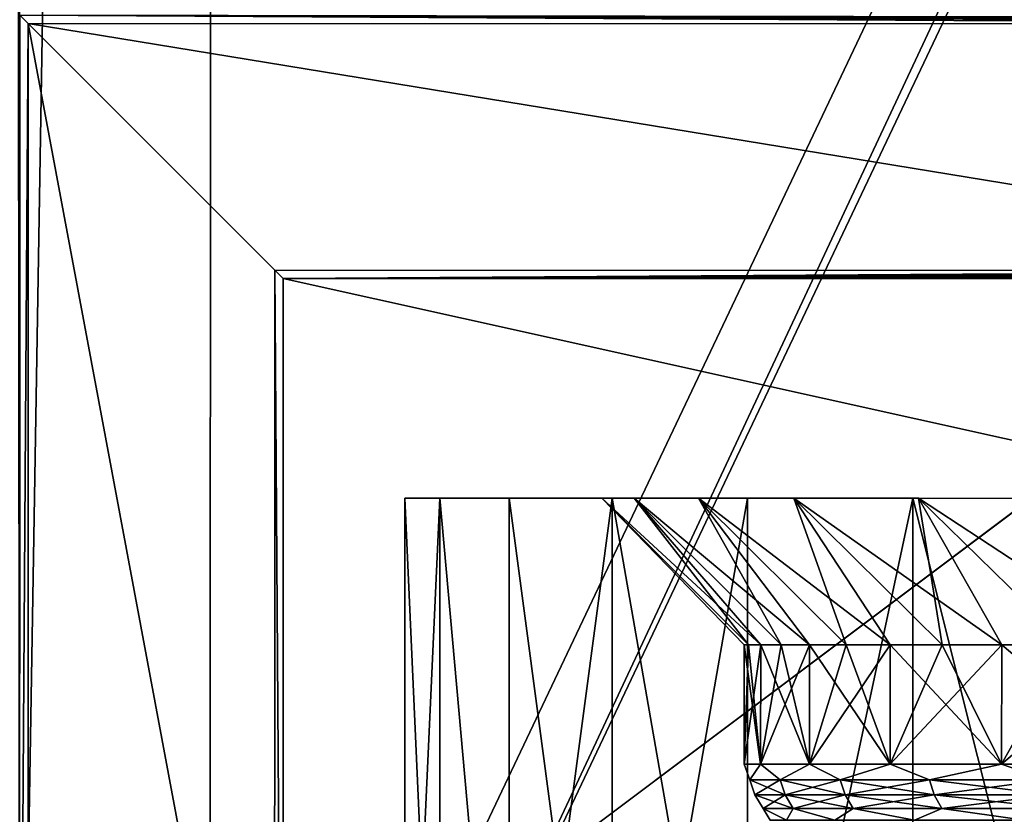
# Model space of a CAD drawing. Header units: metres. Extents: x -205 to 205, y -104 to 104.
# Tile 153 of 256: x -151.31 to -144.59, y -35.41 to -29.98. Entities that reach past the tile are written whole.
import ezdxf

# ---------------------------------------------------------------- set-up
doc = ezdxf.new("R2010")
doc.units = ezdxf.units.M
doc.layers.add('solid_01_2-CONSUMER_EHM_BOX_SW0001', color=7, linetype='CONTINUOUS')

msp = doc.modelspace()

# ---------------------------------------------------------------- linework, layer by layer
at = {"layer": 'solid_01_2-CONSUMER_EHM_BOX_SW0001'}
for points in [[(-200.010849, -74.958488), (-200.010773, 75.041512), (-0.010778, 75.04142)], [(-0.010849, -74.95858), (-200.010849, -74.958488), (-0.010778, 75.04142)], [(-161.558655, 40.648964, 63.099998), (-151.302917, 40.647495, 63.099998), (-161.570435, -40.546978, 63.099998)], [(-151.302917, 40.647495, 63.099998), (-151.303085, 39.547829, 63.099998), (-161.570435, -40.546978, 63.099998)], [(-112.002922, 40.641869, 63.099998), (-150.011154, -40.548634, 63.099998), (-150.011002, -39.448967, 63.099998)], [(-112.002922, 40.641869, 63.099998), (-112.003082, 39.542202, 63.099998), (-150.011154, -40.548634, 63.099998)], [(-112.002922, 40.641869, 63.099998), (-150.011002, -39.448967, 63.099998), (-149.999695, 39.547642, 63.099998)], [(-161.570435, -40.546978, 63.099998), (-151.303085, 39.547829, 63.099998), (-151.314392, -39.44878, 63.099998)], [(-151.303085, 39.547829, 63.099998), (-149.999695, 39.547642, 63.099998), (-151.314392, -39.44878, 63.099998)], [(-149.999695, 39.547642, 63.099998), (-150.011002, -39.448967, 63.099998), (-151.314392, -39.44878, 63.099998)], [(-150.011154, -40.548634, 63.099998), (-112.003082, 39.542202, 63.099998), (-112.014389, -39.454407, 63.099998)], [(-173.512405, -37.4473, 108.5), (-88.501671, 37.540531, 108.5), (-173.501678, 37.5527, 108.5)], [(-173.512405, -37.4473, 108.5), (-88.512413, -37.459469, 108.5), (-88.501671, 37.540531, 108.5)], [(-151.32782, -25.69239, 6), (-151.312622, -38.950478, 6), (-151.31134, -29.950476, 6)], [(-151.253738, -30.008081, 12.6), (-151.31134, -29.950476, 6), (-151.312622, -38.950478, 6)], [(-151.253738, -30.008081, 12.6), (-140.943115, -30.009558, 12.6), (-151.31134, -29.950476, 6)], [(-139.499939, -30.000437, 11.531049), (-151.31134, -29.950476, 6), (-140.943115, -30.009558, 12.6)], [(-137.943497, -29.992853, 10.63655), (-151.31134, -29.950476, 6), (-139.499939, -30.000437, 11.531049)], [(-136.293365, -29.986904, 9.927757), (-151.31134, -29.950476, 6), (-137.943497, -29.992853, 10.63655)], [(-134.572327, -29.982672, 9.414596), (-151.31134, -29.950476, 6), (-136.293365, -29.986904, 9.927757)], [(-132.80423, -29.980215, 9.104041), (-151.31134, -29.950476, 6), (-134.572327, -29.982672, 9.414596)], [(-151.253738, -30.008081, 12.6), (-151.312622, -38.950478, 6), (-151.255035, -39.008083, 12.6)], [(-151.253738, -30.008081, 12.6), (-151.255035, -39.008083, 12.6), (-149.570236, -39.008324, 12.6)], [(-151.253738, -30.008081, 12.6), (-140.943359, -31.694363, 12.6), (-140.943115, -30.009558, 12.6)], [(-151.253738, -30.008081, 12.6), (-149.569183, -31.693129, 12.6), (-140.943359, -31.694363, 12.6)], [(-151.253738, -30.008081, 12.6), (-149.570236, -39.008324, 12.6), (-149.569183, -31.693129, 12.6)], [(-149.570236, -39.008324, 12.6), (-149.512772, -39.950733, 6), (-149.569183, -31.693129, 12.6)], [(-149.569183, -31.693129, 12.6), (-149.512772, -39.950733, 6), (-149.511597, -31.750734, 6)], [(-149.569183, -31.693129, 12.6), (-149.511597, -31.750734, 6), (-140.943359, -31.694363, 12.6)], [(-139.500183, -31.703899, 11.531049), (-140.943359, -31.694363, 12.6), (-149.511597, -31.750734, 6)], [(-137.943741, -31.711927, 10.63655), (-139.500183, -31.703899, 11.531049), (-149.511597, -31.750734, 6)], [(-136.29361, -31.718349, 9.927757), (-137.943741, -31.711927, 10.63655), (-149.511597, -31.750734, 6)], [(-134.572571, -31.723074, 9.414596), (-136.29361, -31.718349, 9.927757), (-149.511597, -31.750734, 6)], [(-132.804474, -31.726038, 9.104041), (-134.572571, -31.723074, 9.414596), (-149.511597, -31.750734, 6)], [(-132.804474, -31.726038, 9.104041), (-149.511597, -31.750734, 6), (-112.511597, -31.756031, 6)], [(-149.512772, -39.950733, 6), (-112.512764, -39.956032, 6), (-149.511597, -31.750734, 6)], [(-112.512764, -39.956032, 6), (-112.511597, -31.756031, 6), (-149.511597, -31.750734, 6)], [(-148.68187, -33.250854, 23.470827), (-148.682617, -38.535702, 23.470837), (-148.682617, -38.535702, 25.529163)], [(-148.68187, -33.250854, 23.470827), (-148.442871, -33.250889, 21.426279), (-148.682617, -38.535702, 23.470837)], [(-148.68187, -33.250854, 25.529173), (-148.682617, -38.535702, 25.529163), (-148.443665, -38.535736, 27.573572)], [(-148.68187, -33.250854, 25.529173), (-148.68187, -33.250854, 23.470827), (-148.682617, -38.535702, 25.529163)], [(-148.442871, -33.250889, 21.426279), (-148.443665, -38.535736, 21.426428), (-148.682617, -38.535702, 23.470837)], [(-148.442871, -33.250889, 27.573725), (-148.68187, -33.250854, 25.529173), (-148.443665, -38.535736, 27.573572)], [(-148.442871, -33.250889, 27.573725), (-148.442871, -33.250889, 21.426279), (-148.68187, -33.250854, 23.470827)], [(-148.442871, -33.250889, 27.573725), (-148.68187, -33.250854, 23.470827), (-148.68187, -33.250854, 25.529173)], [(-148.442871, -33.250889, 21.426279), (-147.968979, -38.535805, 19.423582), (-148.443665, -38.535736, 21.426428)], [(-148.442871, -33.250889, 27.573725), (-148.443665, -38.535736, 27.573572), (-147.968979, -38.535805, 29.576418)], [(-148.442871, -33.250889, 21.426279), (-147.96817, -33.250954, 19.423418), (-147.968979, -38.535805, 19.423582)], [(-147.96817, -33.250954, 29.576588), (-148.442871, -33.250889, 27.573725), (-147.968979, -38.535805, 29.576418)], [(-147.96817, -33.250954, 29.576588), (-147.96817, -33.250954, 19.423418), (-148.442871, -33.250889, 21.426279)], [(-147.96817, -33.250954, 29.576588), (-148.442871, -33.250889, 21.426279), (-148.442871, -33.250889, 27.573725)], [(-147.96817, -33.250954, 19.423418), (-147.264221, -33.251057, 17.489351), (-147.968979, -38.535805, 19.423582)], [(-147.96817, -33.250954, 29.576588), (-147.968979, -38.535805, 29.576418), (-147.264984, -38.535904, 31.510612)], [(-147.264221, -33.251057, 17.489351), (-147.264984, -38.535904, 17.489388), (-147.968979, -38.535805, 19.423582)], [(-147.264206, -33.251057, 31.510656), (-147.96817, -33.250954, 29.576588), (-147.264984, -38.535904, 31.510612)], [(-147.334137, -33.251045, 23.549326), (-147.264221, -33.251057, 17.489351), (-147.96817, -33.250954, 19.423418)], [(-147.264206, -33.251057, 31.510656), (-147.96817, -33.250954, 19.423418), (-147.96817, -33.250954, 29.576588)], [(-147.334137, -33.251045, 25.450674), (-147.96817, -33.250954, 19.423418), (-147.264206, -33.251057, 31.510656)], [(-147.334137, -33.251045, 25.450674), (-147.334137, -33.251045, 23.549326), (-147.96817, -33.250954, 19.423418)], [(-147.334137, -33.251045, 23.549326), (-147.113403, -33.251076, 21.660835), (-147.264221, -33.251057, 17.489351)], [(-147.113403, -33.251076, 27.339165), (-147.334137, -33.251045, 25.450674), (-147.264206, -33.251057, 31.510656)], [(-146.250031, -34.251202, 22.649759), (-147.113403, -33.251076, 21.660835), (-147.334137, -33.251045, 23.549326)], [(-146.361954, -34.251186, 24.5), (-147.334137, -33.251045, 23.549326), (-147.334137, -33.251045, 25.450674)], [(-146.333939, -34.25119, 23.573189), (-146.250031, -34.251202, 22.649759), (-147.334137, -33.251045, 23.549326)], [(-146.361954, -34.251186, 24.5), (-146.333939, -34.25119, 23.573189), (-147.334137, -33.251045, 23.549326)], [(-146.333939, -34.25119, 25.426811), (-147.334137, -33.251045, 25.450674), (-147.113403, -33.251076, 27.339165)], [(-146.333939, -34.25119, 25.426811), (-146.361954, -34.251186, 24.5), (-147.334137, -33.251045, 25.450674)], [(-147.264221, -33.251057, 17.489351), (-146.34053, -33.251186, 15.650127), (-147.264984, -38.535904, 17.489388)], [(-147.264206, -33.251057, 31.510656), (-147.264984, -38.535904, 31.510612), (-146.341217, -38.536037, 33.349998)], [(-146.34053, -33.251186, 15.650127), (-146.341217, -38.536037, 15.65), (-147.264984, -38.535904, 17.489388)], [(-146.674927, -33.251141, 19.810741), (-146.34053, -33.251186, 15.650127), (-147.264221, -33.251057, 17.489351)], [(-147.113403, -33.251076, 21.660835), (-146.674927, -33.251141, 19.810741), (-147.264221, -33.251057, 17.489351)], [(-146.34053, -33.251186, 33.349884), (-147.264206, -33.251057, 31.510656), (-146.341217, -38.536037, 33.349998)], [(-147.113403, -33.251076, 27.339165), (-147.264206, -33.251057, 31.510656), (-146.34053, -33.251186, 33.349884)], [(-146.674927, -33.251141, 29.189259), (-147.113403, -33.251076, 27.339165), (-146.34053, -33.251186, 33.349884)], [(-145.915909, -34.251247, 20.8265), (-146.674927, -33.251141, 19.810741), (-147.113403, -33.251076, 21.660835)], [(-146.110519, -34.251221, 21.733082), (-145.915909, -34.251247, 20.8265), (-147.113403, -33.251076, 21.660835)], [(-146.250031, -34.251202, 22.649759), (-146.110519, -34.251221, 21.733082), (-147.113403, -33.251076, 21.660835)], [(-146.110519, -34.251221, 27.266918), (-147.113403, -33.251076, 27.339165), (-146.674927, -33.251141, 29.189259)], [(-146.250031, -34.251202, 26.350241), (-146.333939, -34.25119, 25.426811), (-147.113403, -33.251076, 27.339165)], [(-146.110519, -34.251221, 27.266918), (-146.250031, -34.251202, 26.350241), (-147.113403, -33.251076, 27.339165)], [(-146.674927, -33.251141, 19.810741), (-146.024628, -33.251232, 18.024063), (-146.34053, -33.251186, 15.650127)], [(-146.024628, -33.251232, 30.975937), (-146.674927, -33.251141, 29.189259), (-146.34053, -33.251186, 33.349884)], [(-145.364441, -34.251328, 19.056808), (-146.024628, -33.251232, 18.024063), (-146.674927, -33.251141, 19.810741)], [(-145.666916, -34.251286, 19.933323), (-145.364441, -34.251328, 19.056808), (-146.674927, -33.251141, 19.810741)], [(-145.915909, -34.251247, 20.8265), (-145.666916, -34.251286, 19.933323), (-146.674927, -33.251141, 19.810741)], [(-145.666916, -34.251286, 29.066677), (-146.674927, -33.251141, 29.189259), (-146.024628, -33.251232, 30.975937)], [(-145.915909, -34.251247, 28.1735), (-146.110519, -34.251221, 27.266918), (-146.674927, -33.251141, 29.189259)], [(-145.666916, -34.251286, 29.066677), (-145.915909, -34.251247, 28.1735), (-146.674927, -33.251141, 29.189259)], [(-146.34053, -33.251186, 15.650127), (-145.209518, -33.25135, 13.93047), (-146.341217, -38.536037, 15.65)], [(-145.209503, -33.25135, 35.069546), (-146.34053, -33.251186, 33.349884), (-146.341217, -38.536037, 33.349998)], [(-145.209518, -33.25135, 13.93047), (-145.210144, -38.536201, 13.930293), (-146.341217, -38.536037, 15.65)], [(-145.209503, -33.25135, 35.069546), (-146.341217, -38.536037, 33.349998), (-145.210144, -38.536201, 35.069706)], [(-146.024628, -33.251232, 18.024063), (-145.209518, -33.25135, 13.93047), (-146.34053, -33.251186, 15.650127)], [(-146.024628, -33.251232, 30.975937), (-146.34053, -33.251186, 33.349884), (-145.209503, -33.25135, 35.069546)], [(-146.024628, -33.251232, 18.024063), (-145.171295, -33.251354, 16.324961), (-145.209518, -33.25135, 13.93047)], [(-145.171295, -33.251354, 32.675037), (-146.024628, -33.251232, 30.975937), (-145.209503, -33.25135, 35.069546)], [(-144.603699, -34.251438, 17.366493), (-145.171295, -33.251354, 16.324961), (-146.024628, -33.251232, 18.024063)], [(-145.009613, -34.251377, 18.200157), (-144.603699, -34.251438, 17.366493), (-146.024628, -33.251232, 18.024063)], [(-145.364441, -34.251328, 19.056808), (-145.009613, -34.251377, 18.200157), (-146.024628, -33.251232, 18.024063)], [(-145.009613, -34.251377, 30.799843), (-146.024628, -33.251232, 30.975937), (-145.171295, -33.251354, 32.675037)], [(-145.364441, -34.251328, 29.943192), (-145.666916, -34.251286, 29.066677), (-146.024628, -33.251232, 30.975937)], [(-145.009613, -34.251377, 30.799843), (-145.364441, -34.251328, 29.943192), (-146.024628, -33.251232, 30.975937)], [(-145.209518, -33.25135, 13.93047), (-143.886337, -33.251541, 12.353545), (-145.210144, -38.536201, 13.930293)], [(-145.209503, -33.25135, 35.069546), (-145.210144, -38.536201, 35.069706), (-143.887085, -38.536388, 36.646477)], [(-143.886337, -33.251541, 12.353545), (-143.887085, -38.536388, 12.353523), (-145.210144, -38.536201, 13.930293)], [(-144.12648, -33.251507, 14.736416), (-143.886337, -33.251541, 12.353545), (-145.209518, -33.25135, 13.93047)], [(-145.171295, -33.251354, 16.324961), (-144.12648, -33.251507, 14.736416), (-145.209518, -33.25135, 13.93047)], [(-143.886322, -33.251541, 36.646477), (-145.209503, -33.25135, 35.069546), (-143.887085, -38.536388, 36.646477)], [(-145.171295, -33.251354, 32.675037), (-145.209503, -33.25135, 35.069546), (-143.886322, -33.251541, 36.646477)], [(-144.12648, -33.251507, 34.263584), (-145.171295, -33.251354, 32.675037), (-143.886322, -33.251541, 36.646477)], [(-143.644745, -34.251575, 15.780198), (-144.12648, -33.251507, 14.736416), (-145.171295, -33.251354, 16.324961)], [(-144.148193, -34.251503, 16.558857), (-143.644745, -34.251575, 15.780198), (-145.171295, -33.251354, 16.324961)], [(-144.603699, -34.251438, 17.366493), (-144.148193, -34.251503, 16.558857), (-145.171295, -33.251354, 16.324961)], [(-144.148193, -34.251503, 32.441143), (-145.171295, -33.251354, 32.675037), (-144.12648, -33.251507, 34.263584)], [(-144.603699, -34.251438, 31.633507), (-145.009613, -34.251377, 30.799843), (-145.171295, -33.251354, 32.675037)], [(-144.148193, -34.251503, 32.441143), (-144.603699, -34.251438, 31.633507), (-145.171295, -33.251354, 32.675037)], [(-146.362061, -35.066914, 24.5), (-146.361954, -34.251186, 24.5), (-146.333939, -34.25119, 25.426811)], [(-146.362061, -35.066914, 24.5), (-146.250153, -35.066929, 22.649761), (-146.361954, -34.251186, 24.5)], [(-146.362061, -35.066914, 24.5), (-146.333939, -34.25119, 25.426811), (-146.250031, -34.251202, 26.350241)], [(-146.250153, -35.066929, 26.350239), (-146.362061, -35.066914, 24.5), (-146.250031, -34.251202, 26.350241)], [(-146.250153, -35.066929, 22.649761), (-146.333939, -34.25119, 23.573189), (-146.361954, -34.251186, 24.5)], [(-146.250153, -35.066929, 22.649761), (-146.250031, -34.251202, 22.649759), (-146.333939, -34.25119, 23.573189)], [(-146.250153, -35.066929, 22.649761), (-145.916031, -35.066978, 20.826504), (-146.250031, -34.251202, 22.649759)], [(-146.250153, -35.066929, 26.350239), (-146.250031, -34.251202, 26.350241), (-146.110519, -34.251221, 27.266918)], [(-146.250153, -35.066929, 26.350239), (-146.110519, -34.251221, 27.266918), (-145.915909, -34.251247, 28.1735)], [(-145.916031, -35.066978, 28.173496), (-146.250153, -35.066929, 26.350239), (-145.915909, -34.251247, 28.1735)], [(-145.916031, -35.066978, 20.826504), (-146.110519, -34.251221, 21.733082), (-146.250031, -34.251202, 22.649759)], [(-145.916031, -35.066978, 20.826504), (-145.915909, -34.251247, 20.8265), (-146.110519, -34.251221, 21.733082)], [(-145.916031, -35.066978, 20.826504), (-145.364563, -35.067055, 19.056814), (-145.915909, -34.251247, 20.8265)], [(-145.916031, -35.066978, 28.173496), (-145.915909, -34.251247, 28.1735), (-145.666916, -34.251286, 29.066677)], [(-145.916031, -35.066978, 28.173496), (-145.666916, -34.251286, 29.066677), (-145.364441, -34.251328, 29.943192)], [(-145.364563, -35.067055, 29.943186), (-145.916031, -35.066978, 28.173496), (-145.364441, -34.251328, 29.943192)], [(-145.364563, -35.067055, 19.056814), (-145.666916, -34.251286, 19.933323), (-145.915909, -34.251247, 20.8265)], [(-145.364563, -35.067055, 19.056814), (-145.364441, -34.251328, 19.056808), (-145.666916, -34.251286, 19.933323)], [(-145.364563, -35.067055, 19.056814), (-144.603821, -35.067165, 17.366499), (-145.364441, -34.251328, 19.056808)], [(-145.364563, -35.067055, 29.943186), (-145.364441, -34.251328, 29.943192), (-145.009613, -34.251377, 30.799843)], [(-145.364563, -35.067055, 29.943186), (-145.009613, -34.251377, 30.799843), (-144.603699, -34.251438, 31.633507)], [(-144.603821, -35.067165, 31.633501), (-145.364563, -35.067055, 29.943186), (-144.603699, -34.251438, 31.633507)], [(-144.603821, -35.067165, 17.366499), (-145.009613, -34.251377, 18.200157), (-145.364441, -34.251328, 19.056808)], [(-144.603821, -35.067165, 17.366499), (-144.603699, -34.251438, 17.366493), (-145.009613, -34.251377, 18.200157)], [(-144.603821, -35.067165, 17.366499), (-143.644867, -35.067303, 15.780206), (-144.603699, -34.251438, 17.366493)], [(-144.603821, -35.067165, 31.633501), (-144.603699, -34.251438, 31.633507), (-144.148193, -34.251503, 32.441143)], [(-144.603821, -35.067165, 31.633501), (-144.148193, -34.251503, 32.441143), (-143.644745, -34.251575, 33.219803)], [(-143.644867, -35.067303, 33.219795), (-144.603821, -35.067165, 31.633501), (-143.644745, -34.251575, 33.219803)], [(-143.644867, -35.067303, 15.780206), (-144.148193, -34.251503, 16.558857), (-144.603699, -34.251438, 17.366493)], [(-146.324371, -35.174759, 23.608162), (-146.250153, -35.066929, 22.649761), (-146.362061, -35.066914, 24.5)], [(-146.324371, -35.174759, 25.391838), (-146.362061, -35.066914, 24.5), (-146.250153, -35.066929, 26.350239)], [(-146.324371, -35.174759, 23.608162), (-146.362061, -35.066914, 24.5), (-146.324371, -35.174759, 25.391838)], [(-146.117294, -35.174789, 21.836544), (-146.250153, -35.066929, 22.649761), (-146.324371, -35.174759, 23.608162)], [(-146.324371, -35.174759, 25.391838), (-146.250153, -35.066929, 26.350239), (-146.117294, -35.174789, 27.163456)], [(-146.117294, -35.174789, 21.836544), (-145.916031, -35.066978, 20.826504), (-146.250153, -35.066929, 22.649761)], [(-146.117294, -35.174789, 27.163456), (-146.250153, -35.066929, 26.350239), (-145.916031, -35.066978, 28.173496)], [(-145.705948, -35.174847, 20.100946), (-145.916031, -35.066978, 20.826504), (-146.117294, -35.174789, 21.836544)], [(-146.117294, -35.174789, 27.163456), (-145.916031, -35.066978, 28.173496), (-145.705948, -35.174847, 28.899054)], [(-145.705948, -35.174847, 20.100946), (-145.364563, -35.067055, 19.056814), (-145.916031, -35.066978, 20.826504)], [(-145.705948, -35.174847, 28.899054), (-145.916031, -35.066978, 28.173496), (-145.364563, -35.067055, 29.943186)], [(-145.095901, -35.174934, 18.424837), (-145.364563, -35.067055, 19.056814), (-145.705948, -35.174847, 20.100946)], [(-145.705948, -35.174847, 28.899054), (-145.364563, -35.067055, 29.943186), (-145.095901, -35.174934, 30.575163)], [(-145.095901, -35.174934, 18.424837), (-144.603821, -35.067165, 17.366499), (-145.364563, -35.067055, 19.056814)], [(-145.095901, -35.174934, 30.575163), (-145.364563, -35.067055, 29.943186), (-144.603821, -35.067165, 31.633501)], [(-144.29538, -35.175049, 16.830885), (-144.603821, -35.067165, 17.366499), (-145.095901, -35.174934, 18.424837)], [(-145.095901, -35.174934, 30.575163), (-144.603821, -35.067165, 31.633501), (-144.29538, -35.175049, 32.169117)], [(-144.29538, -35.175049, 16.830885), (-143.644867, -35.067303, 15.780206), (-144.603821, -35.067165, 17.366499)], [(-144.29538, -35.175049, 32.169117), (-144.603821, -35.067165, 31.633501), (-143.644867, -35.067303, 33.219795)], [(-146.324371, -35.174759, 25.391838), (-146.289642, -35.27763, 25.389816), (-146.289642, -35.27763, 23.610184)], [(-146.324371, -35.174759, 25.391838), (-146.117294, -35.174789, 27.163456), (-146.289642, -35.27763, 25.389816)], [(-146.324371, -35.174759, 23.608162), (-146.289642, -35.27763, 23.610184), (-146.083038, -35.277657, 21.842587)], [(-146.324371, -35.174759, 23.608162), (-146.324371, -35.174759, 25.391838), (-146.289642, -35.27763, 23.610184)], [(-146.117294, -35.174789, 21.836544), (-146.324371, -35.174759, 23.608162), (-146.083038, -35.277657, 21.842587)], [(-146.117294, -35.174789, 27.163456), (-146.083038, -35.277657, 27.157413), (-146.289642, -35.27763, 25.389816)], [(-146.117294, -35.174789, 27.163456), (-145.705948, -35.174847, 28.899054), (-146.083038, -35.277657, 27.157413)], [(-146.117294, -35.174789, 21.836544), (-146.083038, -35.277657, 21.842587), (-145.672623, -35.277718, 20.110926)], [(-145.705948, -35.174847, 20.100946), (-146.117294, -35.174789, 21.836544), (-145.672623, -35.277718, 20.110926)], [(-145.705948, -35.174847, 28.899054), (-145.672623, -35.277718, 28.889074), (-146.083038, -35.277657, 27.157413)], [(-145.705948, -35.174847, 28.899054), (-145.095901, -35.174934, 30.575163), (-145.672623, -35.277718, 28.889074)], [(-145.705948, -35.174847, 20.100946), (-145.672623, -35.277718, 20.110926), (-145.063965, -35.277805, 18.43862)], [(-145.095901, -35.174934, 18.424837), (-145.705948, -35.174847, 20.100946), (-145.063965, -35.277805, 18.43862)], [(-145.095901, -35.174934, 30.575163), (-145.063965, -35.277805, 30.56138), (-145.672623, -35.277718, 28.889074)], [(-145.095901, -35.174934, 30.575163), (-144.29538, -35.175049, 32.169117), (-145.063965, -35.277805, 30.56138)], [(-145.095901, -35.174934, 18.424837), (-145.063965, -35.277805, 18.43862), (-144.265259, -35.277916, 16.848282)], [(-144.29538, -35.175049, 16.830885), (-145.095901, -35.174934, 18.424837), (-144.265259, -35.277916, 16.848282)], [(-144.29538, -35.175049, 32.169117), (-144.265259, -35.277916, 32.151718), (-145.063965, -35.277805, 30.56138)], [(-146.289642, -35.27763, 25.389816), (-146.233566, -35.37056, 25.386549), (-146.233566, -35.37056, 23.613451)], [(-146.289642, -35.27763, 25.389816), (-146.083038, -35.277657, 27.157413), (-146.233566, -35.37056, 25.386549)], [(-146.289642, -35.27763, 23.610184), (-146.233566, -35.37056, 23.613451), (-146.027725, -35.37059, 21.852343)], [(-146.289642, -35.27763, 23.610184), (-146.289642, -35.27763, 25.389816), (-146.233566, -35.37056, 23.613451)], [(-146.083038, -35.277657, 21.842587), (-146.289642, -35.27763, 23.610184), (-146.027725, -35.37059, 21.852343)], [(-146.083038, -35.277657, 27.157413), (-146.027725, -35.37059, 27.147657), (-146.233566, -35.37056, 25.386549)], [(-146.083038, -35.277657, 27.157413), (-145.672623, -35.277718, 28.889074), (-146.027725, -35.37059, 27.147657)], [(-146.083038, -35.277657, 21.842587), (-146.027725, -35.37059, 21.852343), (-145.61882, -35.370647, 20.127039)], [(-145.672623, -35.277718, 20.110926), (-146.083038, -35.277657, 21.842587), (-145.61882, -35.370647, 20.127039)], [(-145.672623, -35.277718, 28.889074), (-145.61882, -35.370647, 28.872961), (-146.027725, -35.37059, 27.147657)], [(-145.672623, -35.277718, 28.889074), (-145.063965, -35.277805, 30.56138), (-145.61882, -35.370647, 28.872961)], [(-145.672623, -35.277718, 20.110926), (-145.61882, -35.370647, 20.127039), (-145.01239, -35.370735, 18.460873)], [(-145.063965, -35.277805, 18.43862), (-145.672623, -35.277718, 20.110926), (-145.01239, -35.370735, 18.460873)], [(-145.063965, -35.277805, 30.56138), (-145.01239, -35.370735, 30.539127), (-145.61882, -35.370647, 28.872961)], [(-145.063965, -35.277805, 30.56138), (-144.265259, -35.277916, 32.151718), (-145.01239, -35.370735, 30.539127)], [(-145.063965, -35.277805, 18.43862), (-145.01239, -35.370735, 18.460873), (-144.216614, -35.37085, 16.876373)], [(-144.265259, -35.277916, 16.848282), (-145.063965, -35.277805, 18.43862), (-144.216614, -35.37085, 16.876373)], [(-144.265259, -35.277916, 32.151718), (-144.216614, -35.37085, 32.123627), (-145.01239, -35.370735, 30.539127)], [(-146.074081, -35.448978, 26.328852), (-146.233566, -35.37056, 25.386549), (-146.027725, -35.37059, 27.147657)], [(-146.184708, -35.448963, 24.5), (-146.233566, -35.37056, 23.613451), (-146.233566, -35.37056, 25.386549)], [(-146.074081, -35.448978, 26.328852), (-146.184708, -35.448963, 24.5), (-146.233566, -35.37056, 25.386549)], [(-146.074081, -35.448978, 22.671148), (-146.027725, -35.37059, 21.852343), (-146.233566, -35.37056, 23.613451)], [(-146.184708, -35.448963, 24.5), (-146.074081, -35.448978, 22.671148), (-146.233566, -35.37056, 23.613451)], [(-145.74382, -35.449024, 28.131037), (-146.074081, -35.448978, 26.328852), (-146.027725, -35.37059, 27.147657)], [(-146.074081, -35.448978, 22.671148), (-145.74382, -35.449024, 20.868963), (-146.027725, -35.37059, 21.852343)], [(-145.74382, -35.449024, 28.131037), (-146.027725, -35.37059, 27.147657), (-145.61882, -35.370647, 28.872961)], [(-145.74382, -35.449024, 20.868963), (-145.61882, -35.370647, 20.127039), (-146.027725, -35.37059, 21.852343)], [(-145.19873, -35.449104, 29.880272), (-145.74382, -35.449024, 28.131037), (-145.61882, -35.370647, 28.872961)], [(-145.74382, -35.449024, 20.868963), (-145.19873, -35.449104, 19.119728), (-145.61882, -35.370647, 20.127039)], [(-145.19873, -35.449104, 29.880272), (-145.61882, -35.370647, 28.872961), (-145.01239, -35.370735, 30.539127)], [(-145.19873, -35.449104, 19.119728), (-145.01239, -35.370735, 18.460873), (-145.61882, -35.370647, 20.127039)], [(-144.446777, -35.449211, 31.55105), (-145.19873, -35.449104, 29.880272), (-145.01239, -35.370735, 30.539127)], [(-145.19873, -35.449104, 19.119728), (-144.446777, -35.449211, 17.44895), (-145.01239, -35.370735, 18.460873)], [(-144.446777, -35.449211, 31.55105), (-145.01239, -35.370735, 30.539127), (-144.216614, -35.37085, 32.123627)], [(-144.446777, -35.449211, 17.44895), (-144.216614, -35.37085, 16.876373), (-145.01239, -35.370735, 18.460873)]]:
    msp.add_3dface(points, dxfattribs=at)

doc.saveas('drawing.dxf')
